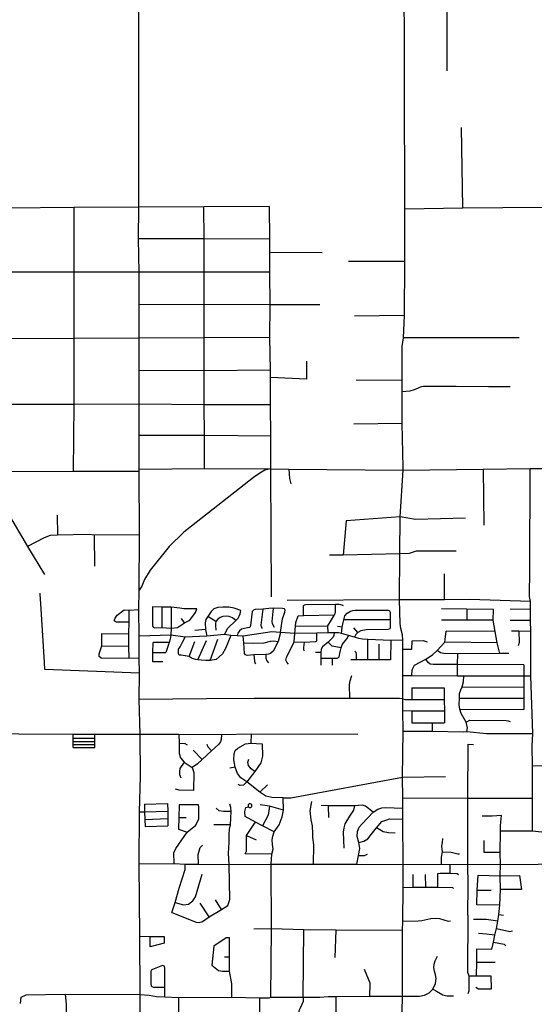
# Model space of a CAD drawing. Header units: millimetres. Extents: x 35 to 72953, y -43 to 70184.
# Tile 131 of 204: x 25856 to 29004, y 46711 to 52727. Entities that reach past the tile are written whole.
import ezdxf

# ---------------------------------------------------------------- set-up
doc = ezdxf.new("R2010")
doc.units = ezdxf.units.MM
doc.layers.add('roads_3', color=3, linetype='Continuous')

msp = doc.modelspace()

# ---------------------------------------------------------------- linework, layer by layer
at = {"layer": 'roads_3'}
for points in [[(28195.86, 46663.97), (28196.66, 46760.81), (28197.51, 47162.03), (28198.56, 47218.6), (28200.73, 47425.31), (28201.86, 47565.82), (28199.49, 47841.5), (28200.26, 47910.12), (28199.45, 47969.62), (28197.29, 48099.46), (28200.62, 48378.59), (28199.46, 48504.94), (28199.32, 48576.63), (28199.31, 48719.69), (28199.77, 48880.33), (28199.53, 48934.63), (28196.5, 48968.5), (28186.25, 49007.76), (28183.69, 49037.31), (28179.65, 49181.71), (28180.78, 49463.38), (28182.97, 49689.13), (28201.75, 49974.99), (28201.76, 49989.96), (28194.93, 50258.56), (28195.69, 50452.21), (28196.42, 50522.5), (28195.72, 50729.1), (28203.19, 50782.57), (28210.45, 50919.53), (28211.51, 51249.87), (28211.51, 51571.11), (28206.79, 53137.91)], [(28468.71, 53139.9), (28468.49, 52630.65), (28467.87, 52415.27)], [(26592.79, 46554.63), (26592.33, 46770.25), (26590.33, 47126.7), (26587.51, 47568.48), (26589.14, 47886.55), (26594.69, 48103.43), (26592.64, 48361.82), (26586.22, 48573.39), (26588.29, 48733.72), (26587.41, 48825.83), (26586.88, 48960.83), (26584.66, 49122.1), (26586.12, 49241.82), (26587.89, 49579.4), (26587.02, 49967.94), (26587.42, 49981.02), (26587.35, 50186.65), (26586.32, 50378.4), (26586.41, 50582.44), (26586.58, 50780.75), (26586.63, 50985.3), (26586, 51183.63), (26583.61, 51387.71), (26584.75, 51580.58), (26584.6, 53058.38)], [(28566.39, 51578.11), (28558.61, 52067.18)], [(27384, 51584.91), (26983.03, 51582.73), (26584.75, 51580.58), (26189.83, 51578.48), (25776.09, 51576.28), (25381.11, 51574.2), (25052, 51572.48)], [(26185.23, 49968.57), (26189.32, 50374.81), (26189.39, 50779.08), (26189.61, 51183.9), (26189.83, 51578.48)], [(26985.75, 49983.69), (26985.4, 50185.61), (26985.08, 50374.44), (26984.73, 50581.33), (26984.39, 50782.43), (26984.04, 50987.14), (26983.71, 51183.52), (26983.41, 51387.09), (26983.03, 51582.73)], [(27397.05, 49200.33), (27394.82, 49607.56), (27392.97, 49946.38), (27392.77, 49983.06), (27391.37, 50181.61), (27390.62, 50374.3), (27389.71, 50540.56), (27389.48, 50584.9), (27386.94, 50784.15), (27387.3, 50983.95), (27386.2, 51183.36), (27385.93, 51304.07), (27385.09, 51386.51), (27384, 51584.91)], [(28211.51, 51571.11), (28566.39, 51578.11), (29787.68, 51588.04)], [(27385.09, 51386.51), (26983.41, 51387.09), (26583.61, 51387.71)], [(27706.9, 51301.95), (27385.93, 51304.07)], [(28211.51, 51249.87), (28198.82, 51249.87), (27866.31, 51249.97)], [(27386.2, 51183.36), (26983.71, 51183.52), (26586, 51183.63), (26189.61, 51183.9), (25785.26, 51184.1), (25380.9, 51184.32), (25081.11, 51184.49), (25050.92, 51184.51)], [(27692.54, 50984.98), (27387.3, 50983.95), (26984.04, 50987.14), (26586.63, 50985.3)], [(28210.45, 50919.53), (27904.24, 50914.79)], [(27386.94, 50784.15), (26984.39, 50782.43), (26586.58, 50780.75), (26189.39, 50779.08), (25785.03, 50777.38), (25380.66, 50775.72), (25049.77, 50774.37)], [(28911, 50783.95), (28203.19, 50782.57)], [(27609.48, 50640.27), (27609.44, 50529.42), (27389.71, 50540.56)], [(27389.48, 50584.9), (26984.73, 50581.33), (26586.41, 50582.44)], [(28196.42, 50522.5), (27913.15, 50524.09)], [(28855.5, 50483.85), (28723.08, 50484.43), (28524.93, 50485.37), (28424.97, 50485.28), (28325.75, 50485.31), (28310.99, 50482.76), (28292.83, 50475.12), (28268.94, 50466.04), (28242.8, 50458.06), (28195.69, 50452.21)], [(27390.62, 50374.3), (26985.08, 50374.44), (26586.32, 50378.4), (26189.32, 50374.81), (25985.72, 50374.91), (25784.93, 50375.01), (25380.45, 50375.23), (25048.66, 50375.43), (24751.57, 50375.6), (24607.78, 50374.36), (24595.55, 50368.83), (24575.51, 50354.43), (24564.41, 50345.57)], [(28194.93, 50258.56), (27900.4, 50255.88)], [(27391.37, 50181.61), (26985.4, 50185.61), (26587.35, 50186.65)], [(25047.54, 49973.11), (25387.09, 49976.17), (25781.75, 49966.49), (26185.23, 49968.57), (26587.02, 49967.94)], [(25781.75, 49966.49), (25783.34, 49842.05), (25782.13, 49736.08), (25789.26, 49707.2), (25814.71, 49660.14), (25904.29, 49508.03), (26007.66, 49337.2)], [(27392.77, 49983.06), (27356.21, 49973.85), (27324.8, 49956.59), (27286.57, 49929.57), (27040.08, 49736.83), (26859.23, 49595.26), (26770.24, 49507.57), (26654.77, 49362.79), (26618.92, 49307.31), (26603.11, 49265.37), (26586.12, 49241.82)], [(26587.42, 49981.02), (26985.75, 49983.69), (27392.77, 49983.06)], [(27392.77, 49983.06), (27502.69, 49981.04), (28201.75, 49974.99), (28691.49, 49980.97), (28977.6, 49984.4), (29114.08, 49984.6)], [(27502.69, 49981.04), (27505.59, 49923), (27513.58, 49890.74)], [(28691.49, 49980.97), (28694.74, 49637.63)], [(28979.52, 49171.65), (28975.14, 49201.63), (28975.36, 49368.13), (28977.6, 49984.4)], [(26085.28, 49698.94), (26086.84, 49577.69)], [(28581.92, 49680.7), (28276.3, 49673.79), (28182.97, 49689.13), (27853.68, 49664.72), (27834.8, 49454.11)], [(26587.89, 49579.4), (26312.26, 49577.9), (26281.79, 49580.77), (26086.84, 49577.69), (26043.27, 49575.01), (26005.6, 49561.73), (25904.29, 49508.03)], [(26312.26, 49577.9), (26314.32, 49388.52)], [(28526.45, 49478.5), (28280.69, 49480.03), (28238.62, 49465.9), (28180.78, 49463.38), (27834.8, 49454.11), (27750.16, 49454.13)], [(28454.26, 49181.85), (28454.4, 49341.64)], [(26009.83, 48756.5), (26007.22, 48800.62), (25985.77, 49156.67), (25982.22, 49216.31), (25981.85, 49222.08)], [(28609.58, 49183.3), (28454.26, 49181.85), (28179.65, 49181.71), (27492.76, 49178.48)], [(27591.63, 49145.49), (27597.48, 49151.53), (27607, 49154.44), (27787.09, 49155.21), (27810.6, 49155.5), (27826.07, 49152.16), (27833.89, 49147.99)], [(27742.04, 48980.63), (27740.85, 49023.27), (27762.29, 49059.55), (27781.56, 49089.44), (27786.55, 49099.19), (27788.52, 49108.36), (27787.09, 49155.21)], [(28979.52, 49171.65), (28609.58, 49183.3)], [(28993.35, 47768.27), (28993.12, 47968.1), (28991.81, 48166.96), (28990.4, 48289.55), (28994.45, 48364.89), (28982.4, 48717.88), (28981.85, 48989.49), (28980.41, 49055.99), (28979.48, 49122.17), (28979.52, 49171.65)], [(26433.14, 49055.46), (26439.98, 49069.16), (26452.76, 49087.74), (26495.61, 49120.53), (26526.07, 49119.52), (26584.66, 49122.1)], [(26524.93, 48824.36), (26523.71, 48898.95), (26523.98, 48975.19), (26525.03, 49047.04), (26526.07, 49119.52)], [(26668.93, 49138.3), (26667.64, 49024.95), (26671.8, 49014.96)], [(26939.57, 49126.41), (26860.63, 49127.36), (26836.04, 49130.17), (26782.78, 49137.13), (26726.1, 49137.32), (26668.93, 49138.3)], [(26671.8, 49014.96), (26682.52, 49011.84), (26725.54, 49012.99), (26782.66, 49008.82), (26821.96, 49014.01), (26863.61, 49041.32), (26897.61, 49058.29), (26931.14, 49104.38), (26939.57, 49126.41)], [(26726.1, 49137.32), (26725.54, 49012.99)], [(26782.78, 49137.13), (26782.66, 49008.82), (26780.34, 48965.79), (26776.98, 48942.75), (26771.14, 48921.55), (26750.33, 48859.7)], [(27108.05, 48969.81), (27128.15, 49008.86), (27178.8, 49056.18), (27191.47, 49070.56), (27197.89, 49081.43), (27204.49, 49097.1), (27209.2, 49117.2), (27167.25, 49131.32), (27134.23, 49138.01), (27099, 49138.01), (27067.02, 49134.32), (27043.63, 49126.07), (27026.9, 49110.56), (27007.75, 49080.23), (26995.43, 49061.25), (26990.42, 49041.33), (26992.78, 49000.53), (26999.97, 48960.03)], [(27452.14, 48982.02), (27458.53, 49039.7), (27463.49, 49066.79), (27477.66, 49106.05), (27479.93, 49118.11), (27475.3, 49126.09), (27463.59, 49129.13), (27405.98, 49130.98), (27379.79, 49128.91), (27343.36, 49125.96), (27295.99, 49124.02), (27286.08, 49119.63), (27278.17, 49111.57), (27267.85, 49026.04), (27264.14, 49014.02), (27249.72, 49010.39), (27213.63, 49002.91), (27199.79, 48992.73), (27189.37, 48977.61), (27186.4, 48961.45)], [(27343.36, 49125.96), (27331.75, 49027.06), (27333.41, 49016.91), (27338.93, 49006.27)], [(27405.98, 49130.98), (27398.1, 49049.75), (27400.54, 49036.58), (27411.54, 49014.2)], [(27591.67, 49086.36), (27591.63, 49145.49)], [(27824.49, 48976.66), (27829.04, 49014.7), (27835.09, 49044.28), (27838.72, 49060.47), (27845.45, 49084.19), (27859.52, 49101.37), (27879.19, 49113.56)], [(27879.19, 49113.56), (27894.6, 49117.67), (27908.59, 49118.82), (28109.99, 49119.73), (28118.51, 49115.74)], [(28118.51, 49115.74), (28122.21, 49107.13), (28121.96, 49059.63), (28121.87, 49012.95), (28119.48, 49003.96)], [(28753.72, 49123.87), (28591, 49125.1), (28436.41, 49126.28)], [(28591, 49125.1), (28590.18, 49057.99)], [(28792.82, 48853.97), (28777, 48919.92), (28764.72, 48988.15), (28752.58, 49057.98), (28753.72, 49123.87)], [(28979.48, 49122.17), (28855.57, 49125.19)], [(26433.14, 49055.46), (26447.09, 49048.04), (26525.03, 49047.04)], [(26863.61, 49041.32), (26846.1, 49068)], [(27055.99, 49048.85), (27007.75, 49080.23)], [(27178.8, 49056.18), (27157.16, 49072.86), (27136.39, 49080.43), (27118.62, 49081.31), (27098.51, 49079.36), (27081.82, 49073.16), (27068.66, 49063), (27055.99, 49048.85), (27052.9, 49038.2), (27053.1, 49024.89), (27056.21, 48995.75)], [(27501.12, 48789.58), (27489.05, 48801.35), (27484.6, 48813.53), (27488.56, 48830.57), (27533.99, 48925.23), (27538.72, 48975.5), (27542.31, 49020.58), (27545.71, 49044.13), (27559.08, 49084.86)], [(27559.08, 49084.86), (27591.67, 49086.36), (27781.56, 49089.44)], [(28121.96, 49059.63), (27838.72, 49060.47)], [(28752.58, 49057.98), (28590.18, 49057.99), (28436.88, 49058)], [(28980.41, 49055.99), (28856.11, 49055.8)], [(26354.09, 48824.88), (26341.74, 48836.36), (26342.83, 48852.55), (26357.98, 48900.53), (26358.27, 48976.78)], [(26358.27, 48976.78), (26523.98, 48975.19)], [(28199.53, 48934.63), (28125.41, 48934.49), (27985.69, 48939.49), (27953.24, 48942), (27929.42, 48946.31), (27904.77, 48954.38), (27867.78, 48964.86), (27824.49, 48976.66), (27805.9, 48979.83), (27778.94, 48979.75), (27742.04, 48980.63), (27673.06, 48978.35), (27538.72, 48975.5), (27452.14, 48982.02), (27397.6, 48985.62), (27222.68, 48960.37), (27186.4, 48961.45), (27146.47, 48963.58), (27108.05, 48969.81), (26999.97, 48960.03), (26867.34, 48953.03), (26780.34, 48965.79), (26586.88, 48960.83)], [(26992.78, 49000.53), (26926.69, 48994.74)], [(27452.14, 48982.02), (27437.29, 48926.73), (27405.72, 48868.65), (27390.77, 48854.53), (27376.92, 48849.24), (27361.46, 48848.72), (27287.24, 48846.95), (27247.6, 48842.81), (27237.53, 48845.99), (27231.4, 48854.11), (27226.77, 48918.34), (27222.68, 48960.37)], [(27533.99, 48925.23), (27596.08, 48923.69), (27666.36, 48926.56), (27671.15, 48929.89), (27673.93, 48934.58), (27673.06, 48978.35)], [(27542.31, 49020.58), (27740.85, 49023.27)], [(27778.94, 48979.75), (27778.09, 48963.63), (27772.37, 48953.37), (27741.86, 48923.12), (27708.92, 48895.05), (27700.45, 48880.42), (27697.5, 48859.92), (27698.84, 48825.88), (27698.61, 48782.11)], [(27829.04, 49014.7), (27800.87, 49019.02)], [(27923.66, 48982.85), (27898.94, 49011.8)], [(28119.48, 49003.96), (28110.08, 49001.03), (27974.43, 48999.74), (27942.61, 48992.99), (27923.66, 48982.85), (27912.87, 48970.87), (27904.77, 48954.38)], [(28254.23, 48719.87), (28256.64, 48755.28), (28270.04, 48783.14), (28339.15, 48820.41), (28381.06, 48846.24), (28409.83, 48872.57), (28457.05, 48922.6), (28457.45, 48939.92), (28464.71, 48990.53)], [(28764.72, 48988.15), (28464.71, 48990.53)], [(28981.85, 48989.49), (28909.83, 48989.78), (28863.21, 48989.79)], [(28909.83, 48989.78), (28910.22, 48922.34), (28904.79, 48901.1)], [(26669.79, 48802.98), (26669.82, 48859.74), (26672.1, 48921.03)], [(26771.14, 48921.55), (26672.1, 48921.03)], [(27146.47, 48963.58), (27113.97, 48885.12), (27096.48, 48851.42), (27077.1, 48834.74), (27056.73, 48816.68), (27021.44, 48811.06), (26994.27, 48812.05), (26965.68, 48812.61), (26945.64, 48815.5), (26934.36, 48818.06), (26910.09, 48823.94), (26892.88, 48835.29), (26868.9, 48839.14), (26855.26, 48841.81), (26842.85, 48843.92), (26830.91, 48844.7), (26826.39, 48855.01), (26827.53, 48880.06), (26837.32, 48894.69), (26852.29, 48923.62), (26867.34, 48953.03)], [(26892.88, 48835.29), (26926.82, 48927.57)], [(26945.64, 48815.5), (26998.55, 48934.6)], [(27021.44, 48811.06), (27067.93, 48940.77)], [(27226.77, 48918.34), (27283.21, 48917.67), (27351.09, 48920.13), (27389.97, 48929.24), (27410.35, 48931.73), (27437.29, 48926.73)], [(27596.08, 48923.69), (27591.4, 48891.39), (27591.05, 48881.02), (27594.07, 48870.45)], [(27821.76, 48888.15), (27768.17, 48899.76), (27741.86, 48923.12)], [(27805.83, 48828.77), (27809.3, 48834.52), (27816.86, 48863.74), (27821.76, 48888.15), (27828.56, 48907.01), (27837.21, 48918.64), (27859.32, 48945.81), (27867.78, 48964.86)], [(27985.21, 48815.41), (27985.69, 48939.49)], [(28125.41, 48934.49), (28124.76, 48815.93)], [(28199.77, 48880.33), (28254.52, 48880.56), (28256.91, 48931.84), (28323.69, 48933.03), (28348.29, 48926.19)], [(28777, 48919.92), (28457.05, 48922.6)], [(26357.98, 48900.53), (26523.71, 48898.95)], [(26669.82, 48859.74), (26745.06, 48859.7), (26750.33, 48859.7)], [(27697.5, 48859.92), (27665.82, 48860.29)], [(27916.02, 48815.16), (27915.84, 48848.83), (27913.17, 48860.58), (27906.61, 48869.38)], [(28055.56, 48815.67), (28055.74, 48911.08)], [(28847.01, 48854.13), (28792.82, 48853.97), (28535.39, 48852.95), (28450.67, 48854.58), (28430.49, 48858.08), (28409.83, 48872.57)], [(28534.29, 48717.77), (28534.84, 48786.4), (28535.39, 48852.95)], [(26587.41, 48825.83), (26524.93, 48824.36), (26354.09, 48824.88)], [(26731.31, 48802.95), (26669.79, 48802.98)], [(27287.24, 48846.95), (27292.33, 48807.43), (27294.9, 48797.35), (27299.33, 48790.86)], [(27361.46, 48848.72), (27361.62, 48826.55), (27366.65, 48809.18), (27378.81, 48797.7)], [(27698.84, 48825.88), (27767.11, 48825.15), (27798.29, 48826.18), (27805.83, 48828.77)], [(27767.11, 48825.15), (27766.65, 48782.98)], [(28124.76, 48815.93), (28055.56, 48815.67), (27985.21, 48815.41), (27916.02, 48815.16), (27881.08, 48815.04)], [(28939.38, 48784.65), (28534.84, 48786.4), (28385.38, 48786.76), (28365.93, 48789.8), (28354.84, 48798.92), (28339.15, 48820.41)], [(26588.29, 48733.72), (26009.83, 48756.5)], [(28939.38, 48784.65), (28939.74, 48717.66), (28940.18, 48647.78), (28939.94, 48580.54), (28939.98, 48511.45)], [(27875.29, 48579.44), (27873.76, 48665.5), (27876.62, 48687.87), (27886.9, 48720.24)], [(28199.31, 48719.69), (28254.23, 48719.87), (28534.29, 48717.77), (28572.77, 48717.03), (28939.74, 48717.66), (28982.4, 48717.88)], [(28590.82, 48377.72), (28594.31, 48400.98), (28587.25, 48434.96), (28555.94, 48487.86), (28547.51, 48513.96), (28544.57, 48540.1), (28545.87, 48581.66), (28546.93, 48608.93), (28553.35, 48631.57), (28562.08, 48649.83), (28570.14, 48681.68), (28572.77, 48717.03)], [(28255.42, 48644.21), (28253.92, 48573.28)], [(28255.42, 48644.21), (28452.84, 48645.05)], [(28452.84, 48645.05), (28452.89, 48573.05), (28453.79, 48504.47), (28453.52, 48431.44)], [(28562.08, 48649.83), (28940.18, 48647.78)], [(28199.32, 48576.63), (28179.22, 48579.39), (27875.29, 48579.44), (27290.88, 48578.35), (26999.31, 48578.09), (26586.22, 48573.39)], [(28199.32, 48576.63), (28214.61, 48573.63), (28253.92, 48573.28), (28452.89, 48573.05)], [(28545.87, 48581.66), (28939.94, 48580.54)], [(28199.46, 48504.94), (28254.17, 48504.65), (28453.79, 48504.47)], [(28254.17, 48504.65), (28253.62, 48431.38)], [(28547.51, 48513.96), (28939.98, 48511.45)], [(28253.62, 48431.38), (28378.25, 48430.85), (28453.52, 48431.44)], [(28587.25, 48434.96), (28608.84, 48445.91), (28831, 48445.1), (28844.47, 48443.32), (28855.1, 48437.76)], [(24484.17, 48396.09), (24688.08, 48397.5), (25043.11, 48387.05), (25290.91, 48367.13), (25850.95, 48362.29), (26183.18, 48362.08), (26316.43, 48362.1), (26592.64, 48361.82)], [(28200.62, 48378.59), (28379.04, 48379.42), (28568.9, 48376.46), (28590.82, 48377.72), (28711.69, 48364.33), (28994.45, 48364.89)], [(28378.25, 48430.85), (28379.04, 48379.42)], [(26182.74, 48280.2), (26182.83, 48298.05), (26182.94, 48316.8), (26183.04, 48336.8), (26183.18, 48362.08)], [(26182.94, 48316.8), (26316.15, 48316.09)], [(26183.04, 48336.8), (26316.26, 48336.09)], [(26315.95, 48279.49), (26316.05, 48297.33), (26316.15, 48316.09), (26316.26, 48336.09), (26316.43, 48362.1)], [(26592.64, 48361.82), (26829.49, 48362.15), (27089.95, 48360.09), (27270.84, 48362.67), (27924.57, 48361.44)], [(26829.49, 48362.15), (26831.74, 48306.34), (26831.1, 48243.18), (26840.1, 48216.46), (26862.27, 48190.8), (26909.96, 48157.45), (26920.67, 48126.41), (26919.78, 48017.93)], [(27089.95, 48360.09), (27088.68, 48329.23), (27083.88, 48313.79), (27072.27, 48297.24), (27029.01, 48259.02), (26971.87, 48206.18), (26944.16, 48179.76), (26909.96, 48157.45)], [(27270.84, 48362.67), (27269.27, 48306.16)], [(26182.74, 48280.2), (26315.95, 48279.49)], [(26182.83, 48298.05), (26316.05, 48297.33)], [(26831.74, 48306.34), (26865.16, 48304.45), (26879.59, 48296.24)], [(26971.87, 48206.18), (26917.7, 48262.63)], [(27029.01, 48259.02), (27009.06, 48281.8), (27002.86, 48298.12)], [(27467.81, 47973.08), (27399.19, 47974.04), (27360.99, 47983.01), (27325.61, 48007.01), (27246.22, 48069.48), (27209.04, 48093.55), (27188.99, 48121.86), (27173.41, 48160.55), (27166.26, 48204.2), (27167.67, 48240.36), (27173.43, 48260.85), (27189.76, 48276.34), (27237.35, 48303.08), (27269.27, 48306.16), (27339.69, 48302.56)], [(27339.69, 48302.56), (27341.75, 48227.69), (27331.08, 48185.46), (27293.31, 48133.6), (27246.22, 48069.48), (27224.82, 48049.54), (27204.96, 48048.54), (27191.85, 48054.06)], [(28597.5, 47566.53), (28596.14, 47967.83), (28599.93, 48299.29), (28632.38, 48298.51)], [(26862.27, 48190.8), (26835.38, 48151.11), (26832.64, 48133.5), (26832.96, 48114.09), (26842.12, 48095)], [(27293.31, 48133.6), (27271.68, 48148.85), (27256.48, 48169.04), (27251.44, 48189.63), (27256.72, 48207.81)], [(27173.41, 48160.55), (27142.08, 48152.89)], [(29268.53, 48165.1), (28991.81, 48166.96)], [(27467.81, 47973.08), (27513.48, 47973.15), (28197.29, 48099.46), (28459.54, 48102.9)], [(26919.78, 48017.93), (26831.41, 48018.55), (26808.63, 48025.64)], [(27325.61, 48007.01), (27371.46, 48051.94)], [(27392.16, 46753.77), (27396.05, 47171.04), (27394.27, 47567.62), (27398.99, 47627.79), (27406.92, 47657.64), (27401.4, 47686.37), (27399.9, 47714.62), (27403.81, 47738.25), (27411.59, 47764.99), (27442.88, 47806.33), (27461.09, 47856.6), (27470.25, 47897.38), (27467.81, 47973.08)], [(28993.12, 47968.1), (28596.14, 47967.83), (28199.45, 47969.62)], [(26589.14, 47886.55), (26619.5, 47885.96), (26761.42, 47890.16)], [(26619.74, 47933.59), (26619.5, 47885.96), (26621.44, 47840.51), (26622.5, 47796.57)], [(26619.74, 47933.59), (26760.38, 47938.27)], [(26760.38, 47938.27), (26761.42, 47890.16), (26762.16, 47845.55), (26761.15, 47800.92)], [(26786.87, 47271.05), (26936.22, 47212.93), (26953.68, 47211.37), (26973.57, 47217.16), (27014.21, 47244.95), (27090.41, 47290.93), (27128.33, 47314.98), (27142.32, 47350.05), (27136.56, 47564.94), (27133.93, 47634.8), (27137.14, 47699.13), (27137.35, 47748.22), (27138.78, 47780.03), (27145.61, 47807.83), (27148.59, 47888.48), (27147.82, 47913.54), (27141.64, 47933.41)], [(26800.52, 47570.79), (26799.33, 47636.86), (26810.5, 47662.93), (26880.08, 47762.01), (26932.91, 47805.75), (26952, 47843.74), (26951.97, 47915.95), (26949.93, 47930.14)], [(26831.93, 47930.42), (26828.38, 47852.05), (26827.6, 47779.88)], [(26949.93, 47930.14), (26831.93, 47930.42)], [(27148.59, 47888.48), (27101.89, 47887.89), (27076.03, 47893.35), (27057.96, 47908.83)], [(27235.28, 47857.34), (27233.89, 47889.22), (27238.92, 47912.98), (27254.61, 47918.06)], [(27252.88, 47926.04), (27253.03, 47921.89), (27254.61, 47918.06), (27257.42, 47914.99), (27261.1, 47913.06), (27265.03, 47912.49), (27269.12, 47913.3), (27272.68, 47915.46), (27275.17, 47918.49), (27276.58, 47922.4), (27276.57, 47926.54), (27275.12, 47930.43), (27272.1, 47933.87), (27268.41, 47935.8), (27264.28, 47936.36), (27260.21, 47935.47), (27256.69, 47933.26), (27254.14, 47929.97), (27252.88, 47926.04)], [(27470.25, 47897.38), (27383.27, 47921.31), (27326.06, 47929.69)], [(27383.27, 47921.31), (27375.15, 47866.45), (27341.5, 47800.85)], [(27652.7, 47567.24), (27654.67, 47685.16), (27649.31, 47728.98), (27648.82, 47752.5), (27647.7, 47800.76), (27638.83, 47838.59), (27633.62, 47892.3), (27642.22, 47949.19)], [(28017.06, 47885.27), (27971.38, 47921.57), (27952.75, 47926.57), (27904.76, 47922.39), (27743.24, 47923.42), (27699.34, 47924.39)], [(27743.24, 47923.42), (27744.68, 47852.86)], [(27904.76, 47922.39), (27898.65, 47897.09), (27873.74, 47859.88), (27844.13, 47812.63), (27839.05, 47789.88), (27835.4, 47762.94), (27838.98, 47664.02)], [(27917.27, 47566.75), (27928.47, 47619.68), (27936.83, 47662.56), (27931.34, 47698.5), (27920.7, 47736.42), (27922.1, 47765.98), (27932.2, 47792.47), (27950.83, 47813.48), (28017.06, 47885.27), (28047.01, 47902.84), (28070.98, 47911.17), (28094.02, 47912.19), (28200.26, 47910.12)], [(26621.44, 47840.51), (26762.16, 47845.55)], [(26828.38, 47852.05), (26875.22, 47852.03)], [(27411.59, 47764.99), (27341.5, 47800.85), (27297.98, 47822.61), (27235.28, 47857.34)], [(27931.34, 47698.5), (27961.79, 47707.46), (27985.34, 47722.74), (28006.02, 47747.72), (28037.54, 47789.42), (28071.41, 47827.5), (28101.64, 47838.62), (28117.63, 47844.49), (28199.49, 47841.5)], [(28796.53, 47565.72), (28795.42, 47638.04), (28795.86, 47768.37), (28796.05, 47802.43), (28802.8, 47864.08), (28746.84, 47860.09), (28684.61, 47860.01)], [(26622.5, 47796.57), (26761.15, 47800.92)], [(26827.6, 47779.88), (26880.08, 47762.01)], [(27145.61, 47807.83), (27043.27, 47807.98)], [(27234.49, 47630.57), (27243.63, 47646.74), (27243.65, 47742.24), (27287.81, 47809.56), (27297.98, 47822.61)], [(28152.66, 47757.02), (28112.59, 47758.19), (28079.92, 47765.46), (28037.54, 47789.42)], [(27243.65, 47742.24), (27302.83, 47715.46)], [(28436.17, 47566.09), (28435.59, 47610.02), (28442.23, 47642.63), (28438.1, 47677.39), (28441.09, 47700.05), (28444.8, 47723.53)], [(28697.22, 47638.32), (28696.55, 47711.3)], [(29474.06, 47567.59), (29472.2, 47606.69), (29469.04, 47619.02), (29459.24, 47624.51), (29420.31, 47635.24), (29351.9, 47652.47), (29326.23, 47668.77), (29296.98, 47680.47), (29274.27, 47681.93), (29258.01, 47689.14), (29237.27, 47704.89), (29218.75, 47712.17), (29186.85, 47716.38), (29148.09, 47734.19), (29114.11, 47750.63), (29086.77, 47757.93), (28993.35, 47768.27), (28795.86, 47768.37)], [(26950.49, 47566.81), (26947.11, 47625.23), (26959.24, 47669.54), (26974.11, 47683.52)], [(27398.99, 47627.79), (27234.49, 47630.57)], [(27928.47, 47619.68), (27964.14, 47620), (27983.47, 47627.1)], [(28442.23, 47642.63), (28495.39, 47640.99), (28535.82, 47630.18), (28546.4, 47630.92)], [(28795.42, 47638.04), (28697.22, 47638.32)], [(26587.51, 47568.48), (26800.52, 47570.79), (26867.76, 47567.37), (26950.49, 47566.81), (27136.56, 47564.94), (27394.27, 47567.62), (27652.7, 47567.24), (27917.27, 47566.75), (28201.86, 47565.82), (28436.17, 47566.09), (28489.84, 47565.58), (28597.5, 47566.53), (28796.53, 47565.72), (29258.49, 47568.4)], [(26786.87, 47271.05), (26807.11, 47332.92), (26832.05, 47419.69), (26868.6, 47533.75), (26867.76, 47567.37)], [(28489.12, 47511.78), (28489.84, 47565.58)], [(28597.34, 47255.46), (28598.39, 47438.27), (28597.5, 47566.53)], [(28649.78, 46884.89), (28651.96, 46967.27), (28651.34, 47049), (28744.65, 47048.5), (28754.75, 47089.68), (28761.83, 47132.88), (28771.92, 47173.06), (28780.01, 47219.26), (28786.88, 47260.08), (28792.87, 47317.32), (28795.97, 47411.19), (28795.54, 47496.39), (28796.53, 47565.72)], [(26807.11, 47332.92), (26858.9, 47317.9), (26888.63, 47323.06), (26914.42, 47343.29), (26930.88, 47368), (26971.54, 47504.86)], [(28262.85, 47426.15), (28262.05, 47503.73)], [(28339.34, 47425.94), (28338.64, 47503.56)], [(28414.32, 47426.17), (28414.5, 47509.06)], [(28414.5, 47509.06), (28427.25, 47512.13), (28489.12, 47511.78), (28531.88, 47510.65), (28540.9, 47503.95)], [(28652.63, 47318.64), (28653.68, 47408.04), (28659.96, 47499.53)], [(28659.96, 47499.53), (28795.54, 47496.39), (28912.15, 47496.87)], [(28912.15, 47496.87), (28925.87, 47412)], [(28200.73, 47425.31), (28262.85, 47426.15), (28339.34, 47425.94), (28414.32, 47426.17), (28502.48, 47424.9), (28509.59, 47418.65)], [(28925.87, 47412), (28795.97, 47411.19)], [(27090.41, 47290.93), (27054.04, 47348.86)], [(28653.68, 47408.04), (28739.97, 47407.51)], [(27014.21, 47244.95), (26960.6, 47327.8)], [(28792.87, 47317.32), (28652.63, 47318.64)], [(28198.56, 47218.6), (28293.94, 47220.44), (28315.69, 47223.47), (28371.21, 47234.94), (28398.5, 47237.43), (28424.44, 47233.97), (28476.14, 47219.53), (28491.31, 47221.51)], [(28597.34, 47255.46), (28595.34, 46907.81), (28603.66, 46883.75), (28603.46, 46790.14), (28597.69, 46774.16)], [(28780.01, 47219.26), (28708.35, 47228.32), (28632.18, 47229.71)], [(28786.88, 47260.08), (28816.2, 47255.32)], [(28197.51, 47162.03), (27792.34, 47163.25), (27593.67, 47165.15), (27396.05, 47171.04), (27288.83, 47169.7)], [(28771.92, 47173.06), (28853.39, 47156.07), (28870.51, 47160.07)], [(26590.33, 47126.7), (26653.34, 47125.45)], [(26653.31, 47060.83), (26653.34, 47125.45), (26679.02, 47125.44), (26738.76, 47125.42), (26738.74, 47083.74), (26653.31, 47060.83)], [(27139.94, 47116.4), (27119.4, 47117.18), (27044.39, 47066.61), (27032.13, 46949.81), (27071.93, 46917.17), (27096.81, 46913.13), (27138.53, 46912.6)], [(27152.85, 46753.99), (27153.3, 46834.78), (27138.53, 46912.6), (27138.99, 46999.62), (27139.94, 47116.4)], [(27590.57, 46753.41), (27593.67, 47165.15)], [(27786.18, 46995.85), (27792.34, 47163.25)], [(28761.83, 47132.88), (28710.84, 47140.08), (28662.21, 47143.28)], [(28754.75, 47089.68), (28818.8, 47077.33), (28829.52, 47067.55)], [(27138.99, 46999.62), (27108.88, 46999.63)], [(28196.66, 46760.81), (28262.79, 46760.85), (28301.01, 46760.84), (28332.14, 46766.46), (28360.09, 46780.9), (28383.09, 46802.72), (28399.38, 46836.86), (28403.63, 46867.49), (28399.39, 46890.74), (28393.38, 46912.56), (28389.49, 46935.46), (28391.27, 46956.23), (28396.58, 46975.94), (28411.45, 47005.51)], [(26743.02, 46816.02), (26743.52, 46928.51), (26741.25, 46944.33), (26730.41, 46948.36), (26667.56, 46924.28), (26659.16, 46919.53), (26657.46, 46910.73), (26658.73, 46897.67), (26658.19, 46837.64), (26659.45, 46824.33), (26663.74, 46818.55), (26673.83, 46815.03), (26743.02, 46816.02)], [(28651.96, 46967.27), (28764.27, 46968.48)], [(27998.22, 46760.57), (27998.97, 46839.1), (27964.41, 46924.15)], [(28603.66, 46883.75), (28649.78, 46884.89), (28738.6, 46883.74)], [(28738.6, 46883.74), (28739.55, 46803.49)], [(26742.75, 46756.15), (26743.02, 46816.02)], [(28739.55, 46803.49), (28661.83, 46803.68), (28645.54, 46812.69)], [(25860.84, 46714.73), (25865.18, 46754.41), (25895.3, 46768.81), (26135.01, 46772.9), (26592.33, 46770.25), (26647.32, 46767.42), (26692.06, 46757.74), (26742.75, 46756.15), (26828.31, 46752.05), (27152.85, 46753.99), (27322.36, 46751.11), (27372.78, 46749.77), (27382.47, 46749.54), (27392.16, 46753.77), (27590.57, 46753.41), (27692.69, 46754.2), (27742.73, 46759.08), (27792.5, 46757.82), (27998.22, 46760.57), (28196.66, 46760.81)], [(26135.01, 46772.9), (26140.72, 46709.49), (26140.67, 46605.52), (26134.89, 46524.27), (26130.63, 46464.19), (26126.29, 46449.01), (26091.83, 46386.5), (26076.01, 46365.34), (26071.66, 46316.23), (26057.25, 46287.53), (26041.53, 46274.02), (25973.74, 46279.8)], [(26828.31, 46752.05), (26826.39, 46687.26), (26827.74, 46612.39), (26829.41, 46546.8), (26838.13, 46511.4), (26860.4, 46441.31)], [(27322.36, 46751.11), (27325.46, 46498.82), (27340.79, 46441.55)], [(27590.57, 46753.41), (27590.89, 46728.4), (27581.79, 46709.31), (27569.38, 46682.86), (27563.55, 46671.11), (27562.51, 46663.35), (27562.5, 46644.73)], [(27791.64, 46395.83), (27791.66, 46480.21), (27794.01, 46555.34), (27792.5, 46757.82)], [(28383.09, 46802.72), (28404.49, 46791.79), (28444.29, 46769.25), (28468.7, 46762.56), (28510.26, 46762.55)]]:
    msp.add_lwpolyline(points, dxfattribs=at)

doc.saveas('drawing.dxf')
